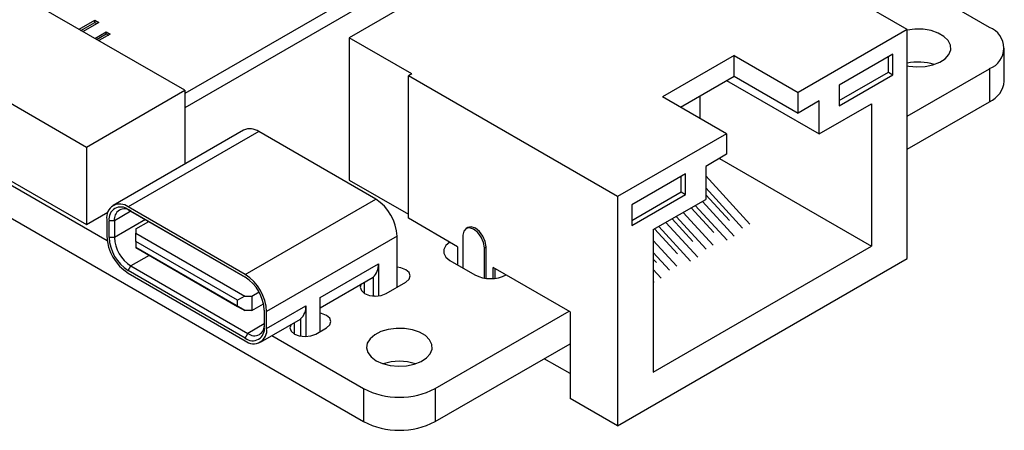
# Model space of a CAD drawing. Header units: millimetres. Extents: x 1707 to 1854, y 2274 to 2502.
# Tile 9 of 22: x 1756 to 1795, y 2274 to 2291. Entities that reach past the tile are written whole.
import ezdxf

# ---------------------------------------------------------------- set-up
doc = ezdxf.new("R2010")
doc.units = ezdxf.units.MM

msp = doc.modelspace()

# ---------------------------------------------------------------- linework, layer by layer
at = {"color": 7, "linetype": 'Continuous', "lineweight": 25}
for p, q in [((1722.921, 2301.515), (1769.307, 2274.736)), ((1779.914, 2296.372), (1768.741, 2289.923)), ((1790.803, 2290.249), (1782.53, 2295.025)), ((1794.056, 2290.33), (1788.356, 2293.62)), ((1762.236, 2287.841), (1754.168, 2292.498)), ((1768.667, 2291.435), (1762.236, 2287.722)), ((1769.021, 2291.067), (1762.236, 2287.151)), ((1758.054, 2290.254), (1758.674, 2290.612)), ((1758.674, 2290.612), (1758.831, 2290.521)), ((1758.674, 2290.53), (1758.674, 2290.612)), ((1750.279, 2290.253), (1758.347, 2285.595)), ((1758.125, 2290.214), (1758.674, 2290.53)), ((1758.831, 2290.521), (1758.212, 2290.164)), ((1758.674, 2290.53), (1758.76, 2290.48)), ((1790.803, 2290.249), (1786.49, 2287.759)), ((1790.803, 2281.186), (1790.803, 2290.249)), ((1758.675, 2289.896), (1759.129, 2290.158)), ((1758.745, 2289.856), (1759.129, 2290.077)), ((1759.286, 2290.068), (1758.832, 2289.806)), ((1759.129, 2290.158), (1759.286, 2290.068)), ((1759.129, 2290.077), (1759.129, 2290.158)), ((1759.129, 2290.077), (1759.215, 2290.027)), ((1771.216, 2288.494), (1768.741, 2289.923)), ((1768.741, 2289.923), (1768.741, 2284.289)), ((1794.641, 2288.207), (1794.641, 2289.514)), ((1783.958, 2289.221), (1781.13, 2287.588)), ((1783.958, 2289.221), (1786.49, 2287.759)), ((1783.958, 2288.404), (1783.958, 2289.221)), ((1790.237, 2289.27), (1788.116, 2288.045)), ((1790.061, 2288.555), (1790.061, 2289.168)), ((1790.237, 2288.453), (1790.237, 2289.27)), ((1747.338, 2288.725), (1759.162, 2281.9)), ((1790.803, 2286.82), (1794.056, 2288.697)), ((1794.056, 2288.697), (1794.056, 2287.391)), ((1771.216, 2288.494), (1771.075, 2288.412)), ((1771.075, 2282.778), (1771.075, 2288.412)), ((1779.348, 2283.636), (1771.075, 2288.412)), ((1781.837, 2287.18), (1783.958, 2288.404)), ((1783.958, 2288.404), (1786.49, 2286.943)), ((1788.116, 2287.433), (1790.061, 2288.555)), ((1788.116, 2287.228), (1790.237, 2288.453)), ((1790.061, 2288.555), (1790.237, 2288.453)), ((1783.654, 2288.229), (1787.317, 2286.114)), ((1788.116, 2288.045), (1788.116, 2287.228)), ((1758.347, 2285.595), (1762.236, 2287.841)), ((1762.236, 2287.841), (1762.236, 2284.924)), ((1783.661, 2286.126), (1781.13, 2287.588)), ((1782.601, 2287.62), (1782.601, 2286.739)), ((1786.49, 2286.943), (1786.49, 2287.759)), ((1750.279, 2287.191), (1758.347, 2282.533)), ((1787.317, 2287.42), (1786.49, 2286.943)), ((1787.317, 2286.114), (1787.317, 2287.42)), ((1787.317, 2286.114), (1789.389, 2287.31)), ((1789.389, 2287.31), (1789.389, 2281.676)), ((1790.803, 2285.513), (1794.056, 2287.391)), ((1764.56, 2286.265), (1759.398, 2283.285)), ((1765.16, 2286.206), (1759.998, 2283.226)), ((1769.784, 2283.536), (1765.16, 2286.206)), ((1783.661, 2286.126), (1779.348, 2283.636)), ((1783.661, 2286.126), (1783.661, 2285.31)), ((1758.347, 2285.595), (1758.347, 2282.533)), ((1783.661, 2285.31), (1782.834, 2284.832)), ((1783.377, 2285.146), (1789.389, 2281.676)), ((1782.834, 2284.832), (1782.834, 2283.526)), ((1782.035, 2284.534), (1779.914, 2283.31)), ((1781.858, 2283.82), (1781.858, 2284.432)), ((1782.035, 2283.718), (1782.035, 2284.534)), ((1782.834, 2284.453), (1784.576, 2282.552)), ((1768.741, 2284.289), (1771.075, 2282.942)), ((1782.834, 2283.981), (1784.293, 2282.389)), ((1779.348, 2283.636), (1779.348, 2274.573)), ((1779.914, 2282.697), (1781.858, 2283.82)), ((1779.914, 2282.493), (1782.035, 2283.718)), ((1781.858, 2283.82), (1782.035, 2283.718)), ((1783.771, 2282.69), (1782.834, 2283.713)), ((1764.622, 2280.556), (1759.998, 2283.226)), ((1764.622, 2280.556), (1769.784, 2283.536)), ((1779.914, 2283.31), (1779.914, 2282.493)), ((1780.762, 2282.33), (1782.834, 2283.526)), ((1783.156, 2282.212), (1782.258, 2283.193)), ((1782.418, 2283.286), (1783.678, 2281.911)), ((1782.701, 2283.449), (1783.961, 2282.075)), ((1758.347, 2282.533), (1759.193, 2283.022)), ((1759.998, 2283.12), (1764.622, 2280.45)), ((1760.104, 2283.058), (1759.998, 2283.12)), ((1764.627, 2280.447), (1760.104, 2283.058)), ((1781.664, 2282.851), (1782.85, 2281.556)), ((1781.947, 2283.014), (1783.133, 2281.719)), ((1759.149, 2282.736), (1759.149, 2282.074)), ((1759.241, 2282.021), (1759.241, 2282.683)), ((1759.453, 2282.683), (1759.241, 2282.683)), ((1759.453, 2282.683), (1759.453, 2282.021)), ((1760.295, 2282.356), (1760.808, 2282.652)), ((1773.019, 2281.656), (1771.075, 2282.778)), ((1773.426, 2282.42), (1773.356, 2282.38)), ((1780.976, 2282.453), (1782.235, 2281.079)), ((1781.259, 2282.617), (1782.518, 2281.242)), ((1782.329, 2281.857), (1781.504, 2282.758)), ((1759.453, 2282.021), (1759.241, 2282.021)), ((1760.295, 2282.356), (1760.295, 2282.193)), ((1760.295, 2282.193), (1764.608, 2279.703)), ((1760.295, 2281.866), (1760.295, 2282.193)), ((1770.633, 2282.066), (1765.471, 2279.086)), ((1770.633, 2280.058), (1770.633, 2282.066)), ((1773.231, 2282.105), (1773.231, 2280.819)), ((1780.762, 2282.33), (1780.762, 2276.696)), ((1781.714, 2281.379), (1780.815, 2282.36)), ((1764.325, 2279.54), (1760.295, 2281.866)), ((1760.295, 2281.866), (1760.295, 2281.621)), ((1760.295, 2281.621), (1764.325, 2279.295)), ((1764.608, 2279.131), (1760.295, 2281.621)), ((1760.295, 2281.621), (1760.295, 2281.621)), ((1773.019, 2281.656), (1773.019, 2280.941)), ((1774.08, 2281.615), (1774.151, 2281.656)), ((1774.08, 2280.416), (1774.08, 2281.615)), ((1774.151, 2280.406), (1774.151, 2281.656)), ((1780.762, 2281.9), (1781.691, 2280.887)), ((1780.762, 2276.696), (1789.389, 2281.676)), ((1780.762, 2281.428), (1781.408, 2280.723)), ((1759.998, 2280.711), (1760.104, 2280.895)), ((1760.104, 2280.895), (1764.728, 2278.225)), ((1767.589, 2279.648), (1769.89, 2280.976)), ((1769.89, 2280.976), (1769.89, 2279.71)), ((1772.719, 2281.115), (1773.709, 2280.543)), ((1777.474, 2279.084), (1774.433, 2280.839)), ((1774.433, 2280.399), (1774.433, 2280.839)), ((1779.348, 2274.573), (1790.803, 2281.186)), ((1780.886, 2281.024), (1780.762, 2281.16)), ((1764.622, 2278.041), (1759.998, 2280.711)), ((1759.998, 2280.605), (1764.622, 2277.935)), ((1767.589, 2279.242), (1769.678, 2280.448)), ((1769.678, 2280.451), (1769.678, 2279.739)), ((1774.504, 2280.406), (1774.504, 2280.799)), ((1780.762, 2280.751), (1781.076, 2280.409)), ((1770.194, 2279.805), (1770.972, 2280.254)), ((1780.762, 2280.279), (1780.793, 2280.246)), ((1764.608, 2279.703), (1764.325, 2279.54)), ((1764.608, 2279.703), (1764.891, 2279.703)), ((1764.891, 2279.703), (1765.17, 2279.864)), ((1764.891, 2279.703), (1764.891, 2279.131)), ((1769.678, 2279.739), (1769.679, 2279.707)), ((1764.325, 2279.295), (1764.325, 2279.54)), ((1764.325, 2279.295), (1764.608, 2279.131)), ((1764.891, 2279.131), (1765.35, 2279.396)), ((1765.471, 2278.425), (1767.023, 2279.321)), ((1767.023, 2279.321), (1767.023, 2278.099)), ((1767.589, 2278.3), (1767.589, 2279.648)), ((1764.891, 2279.131), (1764.608, 2279.131)), ((1765.379, 2279.14), (1765.379, 2278.478)), ((1765.471, 2278.425), (1765.471, 2279.086)), ((1772.135, 2276.043), (1777.439, 2279.104)), ((1777.474, 2279.084), (1777.474, 2275.655)), ((1765.222, 2277.876), (1766.811, 2278.793)), ((1766.811, 2278.795), (1766.811, 2278.115)), ((1764.622, 2278.041), (1764.728, 2278.225)), ((1765.677, 2278.138), (1769.307, 2276.043)), ((1767.415, 2278.2), (1767.84, 2278.445)), ((1772.135, 2274.736), (1777.474, 2277.818)), ((1777.474, 2276.634), (1776.448, 2277.226)), ((1769.307, 2276.043), (1769.307, 2274.736)), ((1772.135, 2276.043), (1772.135, 2274.736)), ((1779.348, 2274.573), (1777.474, 2275.655))]:
    msp.add_line(p, q, dxfattribs=at)
at = {"color": 8, "linetype": 'Continuous', "lineweight": 25}
for p, q in [((1760.104, 2283.058), (1759.453, 2282.683)), ((1760.677, 2282.728), (1759.453, 2282.021)), ((1760.829, 2281.313), (1760.104, 2280.895)), ((1769.346, 2279.805), (1769.346, 2280.256)), ((1769.678, 2279.739), (1769.74, 2279.704)), ((1765.379, 2278.6), (1764.728, 2278.225)), ((1766.567, 2278.2), (1766.567, 2278.652))]:
    msp.add_line(p, q, dxfattribs=at)
at = {"color": 7, "linetype": 'Continuous', "lineweight": 25, "flags": 128}
for points in [[(1790.803, 2288.804), (1790.865, 2288.793), (1791.186, 2288.764), (1791.511, 2288.781), (1791.817, 2288.845), (1792.087, 2288.951), (1792.302, 2289.092), (1792.45, 2289.259), (1792.521, 2289.443), (1792.511, 2289.631), (1792.42, 2289.812), (1792.254, 2289.974), (1792.024, 2290.107), (1791.744, 2290.202), (1791.431, 2290.255), (1791.105, 2290.261), (1790.803, 2290.223)], [(1774.08, 2281.615), (1774.048, 2281.821), (1773.956, 2282.033), (1773.818, 2282.219), (1773.656, 2282.35), (1773.493, 2282.406), (1773.356, 2282.38), (1773.264, 2282.274), (1773.231, 2282.105)], [(1774.151, 2281.656), (1774.118, 2281.862), (1774.026, 2282.074), (1773.889, 2282.26), (1773.726, 2282.391), (1773.564, 2282.447), (1773.426, 2282.42)], [(1772.719, 2281.829), (1772.719, 2281.829), (1772.558, 2281.701), (1772.473, 2281.551), (1772.473, 2281.393), (1772.558, 2281.243), (1772.719, 2281.115)], [(1770.972, 2280.254), (1771.102, 2280.366), (1771.148, 2280.499), (1771.102, 2280.631), (1770.972, 2280.743), (1770.778, 2280.819), (1770.633, 2280.841)], [(1769.215, 2280.18), (1769.17, 2280.049), (1769.216, 2279.917), (1769.346, 2279.805), (1769.541, 2279.729), (1769.77, 2279.703), (1770, 2279.729), (1770.194, 2279.805)], [(1767.84, 2278.445), (1767.97, 2278.558), (1768.015, 2278.69), (1767.97, 2278.823), (1767.84, 2278.935), (1767.645, 2279.01), (1767.589, 2279.022)], [(1766.436, 2278.576), (1766.391, 2278.445), (1766.437, 2278.313), (1766.567, 2278.2), (1766.762, 2278.125), (1766.991, 2278.099), (1767.221, 2278.125), (1767.415, 2278.2)], [(1769.802, 2277.145), (1770.059, 2277.03), (1770.358, 2276.955), (1770.68, 2276.926), (1771.005, 2276.943), (1771.311, 2277.007), (1771.581, 2277.113), (1771.796, 2277.254), (1771.944, 2277.422), (1772.015, 2277.605), (1772.005, 2277.793), (1771.914, 2277.974), (1771.748, 2278.136), (1771.518, 2278.269), (1771.237, 2278.364), (1770.925, 2278.417), (1770.599, 2278.423), (1770.281, 2278.382), (1769.99, 2278.296), (1769.746, 2278.172), (1769.563, 2278.016), (1769.452, 2277.839), (1769.422, 2277.652), (1769.473, 2277.466), (1769.602, 2277.294), (1769.802, 2277.145)]]:
    msp.add_lwpolyline(points, dxfattribs=at)
at = {"color": 7, "linetype": 'Continuous', "lineweight": 25}
for centre, radius, start, end in [((1793.746, 2289.514), 0.873, 290.7834, 69.2166), ((1791.226, 2286.816), 2.143, 72.5789, 101.3808), ((1793.641, 2288.307), 1.006, 294.3746, 354.3052), ((1764.808, 2285.715), 0.604, 54.3824, 114.3071), ((1759.667, 2282.82), 0.524, 50.7967, 189.214), ((1759.703, 2282.758), 0.467, 50.7967, 189.214), ((1768.791, 2281.982), 1.844, 2.6055, 57.3945), ((1759.85, 2282.747), 0.402, 50.7967, 189.214), ((1760.992, 2282.158), 1.844, 182.6055, 237.3945), ((1760.884, 2282.096), 1.644, 182.6055, 237.3945), ((1760.866, 2282.086), 1.414, 182.6055, 237.3945), ((1769.262, 2280.924), 0.63, 311.3066, 4.739), ((1763.629, 2279.003), 1.844, 2.6055, 57.3945), ((1763.736, 2279.065), 1.644, 2.6055, 57.3945), ((1774.327, 2281.724), 1.333, 242.3497, 297.6503), ((1766.395, 2279.269), 0.63, 311.3066, 4.739), ((1764.982, 2278.536), 0.402, 230.7967, 9.214), ((1764.918, 2278.403), 0.467, 230.7967, 9.214), ((1764.954, 2278.341), 0.524, 230.7967, 9.214), ((1770.721, 2275.002), 2.12, 72.4279, 107.5721), ((1770.721, 2278.772), 3.074, 242.6096, 297.3904), ((1770.721, 2277.466), 3.074, 242.6096, 297.3904)]:
    msp.add_arc(centre, radius, start, end, dxfattribs=at)

doc.saveas('drawing.dxf')
